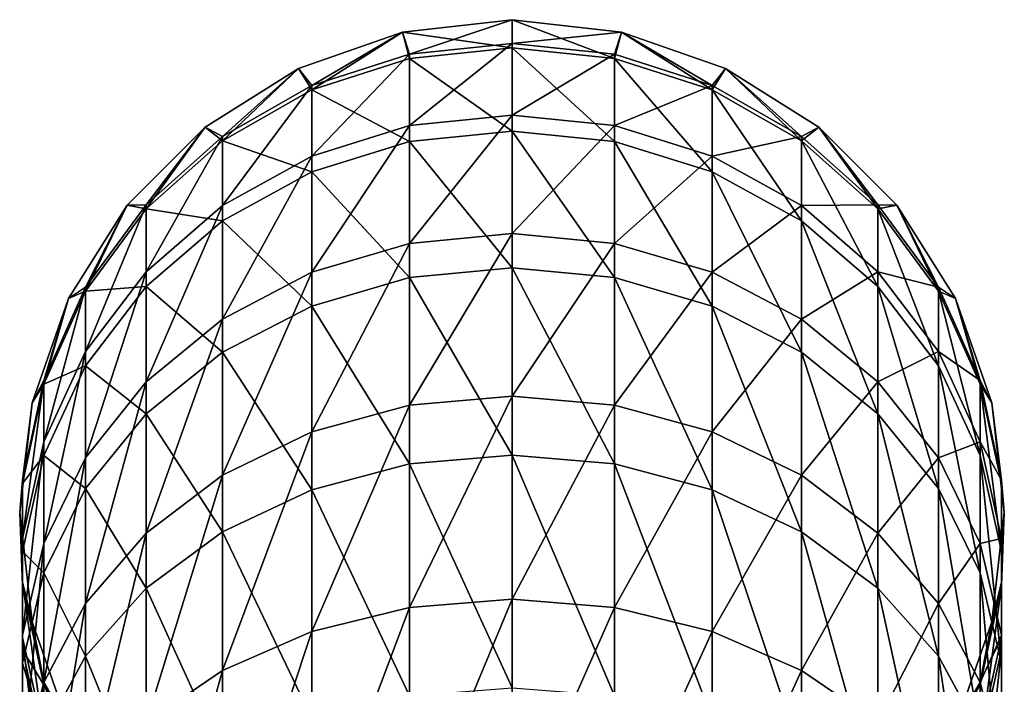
# Model space of a CAD drawing. Header units: millimetres. Extents: x -46 to 86, y -375 to 347.
# Tile 16 of 16: x -12 to 12, y 332 to 347. Entities that reach past the tile are written whole.
import ezdxf

# ---------------------------------------------------------------- set-up
doc = ezdxf.new("R2010")
doc.units = ezdxf.units.MM
doc.header["$LTSCALE"] = 17.087905
for name, color, linetype in [('37', 7, 'CONTINUOUS'), ('38', 7, 'CONTINUOUS'), ('39', 7, 'CONTINUOUS'), ('40', 7, 'CONTINUOUS'), ('41', 7, 'CONTINUOUS'), ('42', 7, 'CONTINUOUS')]:
    doc.layers.add(name, color=color, linetype=linetype)

msp = doc.modelspace()

# ---------------------------------------------------------------- linework, layer by layer
at = {"layer": '37', "color": 7, "linetype": 'CONTINUOUS', "true_color": 0xa2afbf}
for points in [[(2.559, 346.862, 44), (0, 346.595, 36.172), (0, 347.15, 44), (2.559, 346.862, 44)], [(2.391, 346.346, 36.208), (0, 346.595, 36.172), (2.559, 346.862, 44), (2.391, 346.346, 36.208)], [(4.677, 345.611, 36.312), (2.391, 346.346, 36.208), (2.559, 346.862, 44), (4.677, 345.611, 36.312)], [(4.99, 346.011, 44), (4.677, 345.611, 36.312), (2.559, 346.862, 44), (4.99, 346.011, 44)], [(2.391, 346.346, 36.208), (0, 344.92, 28.425), (0, 346.595, 36.172), (2.391, 346.346, 36.208)], [(2.391, 344.678, 28.495), (0, 344.92, 28.425), (2.391, 346.346, 36.208), (2.391, 344.678, 28.495)], [(4.677, 345.611, 36.312), (2.391, 344.678, 28.495), (2.391, 346.346, 36.208), (4.677, 345.611, 36.312)], [(6.76, 344.421, 36.482), (4.677, 345.611, 36.312), (4.99, 346.011, 44), (6.76, 344.421, 36.482)], [(7.17, 344.641, 44), (6.76, 344.421, 36.482), (4.99, 346.011, 44), (7.17, 344.641, 44)], [(4.677, 343.965, 28.704), (2.391, 344.678, 28.495), (4.677, 345.611, 36.312), (4.677, 343.965, 28.704)], [(6.76, 344.421, 36.482), (4.677, 343.965, 28.704), (4.677, 345.611, 36.312), (6.76, 344.421, 36.482)], [(2.391, 344.678, 28.495), (0, 342.158, 20.995), (0, 344.92, 28.425), (2.391, 344.678, 28.495)], [(2.391, 341.929, 21.099), (0, 342.158, 20.995), (2.391, 344.678, 28.495), (2.391, 341.929, 21.099)], [(4.677, 343.965, 28.704), (2.391, 341.929, 21.099), (2.391, 344.678, 28.495), (4.677, 343.965, 28.704)], [(8.546, 342.828, 36.709), (6.76, 344.421, 36.482), (7.17, 344.641, 44), (8.546, 342.828, 36.709)], [(8.991, 342.82, 44), (8.546, 342.828, 36.709), (7.17, 344.641, 44), (8.991, 342.82, 44)], [(6.76, 342.812, 29.041), (4.677, 343.965, 28.704), (6.76, 344.421, 36.482), (6.76, 342.812, 29.041)], [(8.546, 342.828, 36.709), (6.76, 342.812, 29.041), (6.76, 344.421, 36.482), (8.546, 342.828, 36.709)], [(4.677, 341.253, 21.407), (2.391, 341.929, 21.099), (4.677, 343.965, 28.704), (4.677, 341.253, 21.407)], [(6.76, 342.812, 29.041), (4.677, 341.253, 21.407), (4.677, 343.965, 28.704), (6.76, 342.812, 29.041)], [(6.76, 340.159, 21.905), (4.677, 341.253, 21.407), (6.76, 342.812, 29.041), (6.76, 340.159, 21.905)], [(8.546, 341.268, 29.493), (6.76, 342.812, 29.041), (8.546, 342.828, 36.709), (8.546, 341.268, 29.493)], [(8.546, 341.268, 29.493), (6.76, 340.159, 21.905), (6.76, 342.812, 29.041), (8.546, 341.268, 29.493)], [(9.959, 340.903, 36.983), (8.546, 341.268, 29.493), (8.546, 342.828, 36.709), (9.959, 340.903, 36.983)], [(9.959, 340.903, 36.983), (8.546, 342.828, 36.709), (8.991, 342.82, 44), (9.959, 340.903, 36.983)], [(10.361, 340.64, 44), (9.959, 340.903, 36.983), (8.991, 342.82, 44), (10.361, 340.64, 44)], [(2.391, 341.929, 21.099), (0, 338.365, 14.034), (0, 342.158, 20.995), (2.391, 341.929, 21.099)], [(2.391, 338.154, 14.17), (0, 338.365, 14.034), (2.391, 341.929, 21.099), (2.391, 338.154, 14.17)], [(4.677, 341.253, 21.407), (2.391, 338.154, 14.17), (2.391, 341.929, 21.099), (4.677, 341.253, 21.407)], [(4.677, 337.528, 14.571), (2.391, 338.154, 14.17), (4.677, 341.253, 21.407), (4.677, 337.528, 14.571)], [(6.76, 340.159, 21.905), (4.677, 337.528, 14.571), (4.677, 341.253, 21.407), (6.76, 340.159, 21.905)], [(8.546, 338.695, 22.572), (6.76, 340.159, 21.905), (8.546, 341.268, 29.493), (8.546, 338.695, 22.572)], [(9.959, 339.401, 30.038), (8.546, 338.695, 22.572), (8.546, 341.268, 29.493), (9.959, 339.401, 30.038)], [(9.959, 339.401, 30.038), (8.546, 341.268, 29.493), (9.959, 340.903, 36.983), (9.959, 339.401, 30.038)], [(10.937, 338.728, 37.293), (9.959, 339.401, 30.038), (9.959, 340.903, 36.983), (10.937, 338.728, 37.293)], [(10.937, 338.728, 37.293), (9.959, 340.903, 36.983), (10.361, 340.64, 44), (10.937, 338.728, 37.293)], [(11.212, 338.209, 44), (10.937, 338.728, 37.293), (10.361, 340.64, 44), (11.212, 338.209, 44)], [(6.76, 336.517, 15.22), (4.677, 337.528, 14.571), (6.76, 340.159, 21.905), (6.76, 336.517, 15.22)], [(8.546, 338.695, 22.572), (6.76, 336.517, 15.22), (6.76, 340.159, 21.905), (8.546, 338.695, 22.572)], [(9.959, 336.925, 23.378), (8.546, 338.695, 22.572), (9.959, 339.401, 30.038), (9.959, 336.925, 23.378)], [(10.937, 337.293, 30.655), (9.959, 336.925, 23.378), (9.959, 339.401, 30.038), (10.937, 337.293, 30.655)], [(10.937, 337.293, 30.655), (9.959, 339.401, 30.038), (10.937, 338.728, 37.293), (10.937, 337.293, 30.655)], [(8.546, 335.163, 16.089), (6.76, 336.517, 15.22), (8.546, 338.695, 22.572), (8.546, 335.163, 16.089)], [(9.959, 336.925, 23.378), (8.546, 335.163, 16.089), (8.546, 338.695, 22.572), (9.959, 336.925, 23.378)], [(11.437, 336.4, 37.625), (10.937, 337.293, 30.655), (10.937, 338.728, 37.293), (11.437, 336.4, 37.625)], [(11.437, 336.4, 37.625), (10.937, 338.728, 37.293), (11.212, 338.209, 44), (11.437, 336.4, 37.625)], [(2.391, 338.154, 14.17), (0, 333.62, 7.685), (0, 338.365, 14.034), (2.391, 338.154, 14.17)], [(2.391, 333.43, 7.85), (0, 333.62, 7.685), (2.391, 338.154, 14.17), (2.391, 333.43, 7.85)], [(4.677, 337.528, 14.571), (2.391, 333.43, 7.85), (2.391, 338.154, 14.17), (4.677, 337.528, 14.571)], [(11.5, 335.65, 44), (11.437, 336.4, 37.625), (11.212, 338.209, 44), (11.5, 335.65, 44)], [(4.677, 332.868, 8.336), (2.391, 333.43, 7.85), (4.677, 337.528, 14.571), (4.677, 332.868, 8.336)], [(6.76, 336.517, 15.22), (4.677, 332.868, 8.336), (4.677, 337.528, 14.571), (6.76, 336.517, 15.22)], [(10.937, 334.926, 24.289), (9.959, 336.925, 23.378), (10.937, 337.293, 30.655), (10.937, 334.926, 24.289)], [(11.437, 335.036, 31.315), (10.937, 334.926, 24.289), (10.937, 337.293, 30.655), (11.437, 335.036, 31.315)], [(11.437, 335.036, 31.315), (10.937, 337.293, 30.655), (11.437, 336.4, 37.625), (11.437, 335.036, 31.315)], [(9.959, 333.525, 17.139), (8.546, 335.163, 16.089), (9.959, 336.925, 23.378), (9.959, 333.525, 17.139)], [(10.937, 334.926, 24.289), (9.959, 333.525, 17.139), (9.959, 336.925, 23.378), (10.937, 334.926, 24.289)], [(6.76, 331.959, 9.122), (4.677, 332.868, 8.336), (6.76, 336.517, 15.22), (6.76, 331.959, 9.122)], [(8.546, 335.163, 16.089), (6.76, 331.959, 9.122), (6.76, 336.517, 15.22), (8.546, 335.163, 16.089)], [(11.437, 334.02, 37.964), (11.437, 335.036, 31.315), (11.437, 336.4, 37.625), (11.437, 334.02, 37.964)], [(11.437, 334.02, 37.964), (11.437, 336.4, 37.625), (11.5, 335.65, 44), (11.437, 334.02, 37.964)], [(11.212, 333.091, 44), (11.437, 334.02, 37.964), (11.5, 335.65, 44), (11.212, 333.091, 44)], [(8.546, 330.743, 10.175), (6.76, 331.959, 9.122), (8.546, 335.163, 16.089), (8.546, 330.743, 10.175)], [(9.959, 333.525, 17.139), (8.546, 330.743, 10.175), (8.546, 335.163, 16.089), (9.959, 333.525, 17.139)], [(10.937, 331.677, 18.325), (9.959, 333.525, 17.139), (10.937, 334.926, 24.289), (10.937, 331.677, 18.325)], [(11.437, 332.786, 25.263), (10.937, 334.926, 24.289), (11.437, 335.036, 31.315), (11.437, 332.786, 25.263)], [(11.437, 332.786, 25.263), (10.937, 331.677, 18.325), (10.937, 334.926, 24.289), (11.437, 332.786, 25.263)], [(11.437, 332.728, 31.989), (11.437, 332.786, 25.263), (11.437, 335.036, 31.315), (11.437, 332.728, 31.989)], [(11.437, 332.728, 31.989), (11.437, 335.036, 31.315), (11.437, 334.02, 37.964), (11.437, 332.728, 31.989)], [(10.937, 331.692, 38.295), (11.437, 332.728, 31.989), (11.437, 334.02, 37.964), (10.937, 331.692, 38.295)], [(10.937, 331.692, 38.295), (11.437, 334.02, 37.964), (11.212, 333.091, 44), (10.937, 331.692, 38.295)], [(2.391, 333.43, 7.85), (0, 328.019, 2.077), (0, 333.62, 7.685), (2.391, 333.43, 7.85)], [(9.959, 329.272, 11.448), (8.546, 330.743, 10.175), (9.959, 333.525, 17.139), (9.959, 329.272, 11.448)], [(10.937, 331.677, 18.325), (9.959, 329.272, 11.448), (9.959, 333.525, 17.139), (10.937, 331.677, 18.325)], [(2.391, 327.854, 2.266), (0, 328.019, 2.077), (2.391, 333.43, 7.85), (2.391, 327.854, 2.266)], [(4.677, 332.868, 8.336), (2.391, 327.854, 2.266), (2.391, 333.43, 7.85), (4.677, 332.868, 8.336)], [(10.361, 330.66, 44), (10.937, 331.692, 38.295), (11.212, 333.091, 44), (10.361, 330.66, 44)], [(4.677, 327.367, 2.828), (2.391, 327.854, 2.266), (4.677, 332.868, 8.336), (4.677, 327.367, 2.828)], [(6.76, 331.959, 9.122), (4.677, 327.367, 2.828), (4.677, 332.868, 8.336), (6.76, 331.959, 9.122)], [(11.437, 329.697, 19.595), (10.937, 331.677, 18.325), (11.437, 332.786, 25.263), (11.437, 329.697, 19.595)], [(10.937, 330.471, 32.649), (11.437, 330.598, 26.26), (11.437, 332.728, 31.989), (10.937, 330.471, 32.649)], [(10.937, 330.471, 32.649), (11.437, 332.728, 31.989), (10.937, 331.692, 38.295), (10.937, 330.471, 32.649)], [(11.437, 330.598, 26.26), (11.437, 329.697, 19.595), (11.437, 332.786, 25.263), (11.437, 330.598, 26.26)], [(11.437, 330.598, 26.26), (11.437, 332.786, 25.263), (11.437, 332.728, 31.989), (11.437, 330.598, 26.26)], [(6.76, 326.58, 3.736), (4.677, 327.367, 2.828), (6.76, 331.959, 9.122), (6.76, 326.58, 3.736)], [(8.546, 330.743, 10.175), (6.76, 326.58, 3.736), (6.76, 331.959, 9.122), (8.546, 330.743, 10.175)], [(9.959, 329.518, 38.605), (10.937, 330.471, 32.649), (10.937, 331.692, 38.295), (9.959, 329.518, 38.605)], [(9.959, 329.518, 38.605), (10.937, 331.692, 38.295), (10.361, 330.66, 44), (9.959, 329.518, 38.605)], [(10.937, 327.611, 12.885), (9.959, 329.272, 11.448), (10.937, 331.677, 18.325), (10.937, 327.611, 12.885)], [(11.437, 329.697, 19.595), (10.937, 327.611, 12.885), (10.937, 331.677, 18.325), (11.437, 329.697, 19.595)]]:
    msp.add_3dface(points, dxfattribs=at)
at = {"layer": '38', "color": 7, "linetype": 'CONTINUOUS', "true_color": 0xa2afbf}
for points in [[(0, 347.15, 44), (-2.391, 346.346, 36.208), (-2.559, 346.862, 44), (0, 347.15, 44)], [(0, 347.15, 44), (0, 346.595, 36.172), (-2.391, 346.346, 36.208), (0, 347.15, 44)], [(-2.559, 346.862, 44), (-4.677, 345.611, 36.312), (-4.99, 346.011, 44), (-2.559, 346.862, 44)], [(-2.391, 346.346, 36.208), (-4.677, 345.611, 36.312), (-2.559, 346.862, 44), (-2.391, 346.346, 36.208)], [(0, 346.595, 36.172), (0, 344.92, 28.425), (-2.391, 344.678, 28.495), (0, 346.595, 36.172)], [(0, 346.595, 36.172), (-2.391, 344.678, 28.495), (-2.391, 346.346, 36.208), (0, 346.595, 36.172)], [(-2.391, 344.678, 28.495), (-4.677, 343.965, 28.704), (-2.391, 346.346, 36.208), (-2.391, 344.678, 28.495)], [(-2.391, 346.346, 36.208), (-4.677, 343.965, 28.704), (-4.677, 345.611, 36.312), (-2.391, 346.346, 36.208)], [(-4.99, 346.011, 44), (-6.76, 344.421, 36.482), (-7.17, 344.641, 44), (-4.99, 346.011, 44)], [(-4.677, 345.611, 36.312), (-6.76, 344.421, 36.482), (-4.99, 346.011, 44), (-4.677, 345.611, 36.312)], [(-4.677, 343.965, 28.704), (-6.76, 342.812, 29.041), (-4.677, 345.611, 36.312), (-4.677, 343.965, 28.704)], [(-4.677, 345.611, 36.312), (-6.76, 342.812, 29.041), (-6.76, 344.421, 36.482), (-4.677, 345.611, 36.312)], [(0, 344.92, 28.425), (0, 342.158, 20.995), (-2.391, 341.929, 21.099), (0, 344.92, 28.425)], [(0, 344.92, 28.425), (-2.391, 341.929, 21.099), (-2.391, 344.678, 28.495), (0, 344.92, 28.425)], [(-7.17, 344.641, 44), (-8.546, 342.828, 36.709), (-8.991, 342.82, 44), (-7.17, 344.641, 44)], [(-6.76, 344.421, 36.482), (-8.546, 342.828, 36.709), (-7.17, 344.641, 44), (-6.76, 344.421, 36.482)], [(-2.391, 341.929, 21.099), (-4.677, 341.253, 21.407), (-2.391, 344.678, 28.495), (-2.391, 341.929, 21.099)], [(-2.391, 344.678, 28.495), (-4.677, 341.253, 21.407), (-4.677, 343.965, 28.704), (-2.391, 344.678, 28.495)], [(-6.76, 342.812, 29.041), (-8.546, 341.268, 29.493), (-6.76, 344.421, 36.482), (-6.76, 342.812, 29.041)], [(-6.76, 344.421, 36.482), (-8.546, 341.268, 29.493), (-8.546, 342.828, 36.709), (-6.76, 344.421, 36.482)], [(-4.677, 341.253, 21.407), (-6.76, 340.159, 21.905), (-4.677, 343.965, 28.704), (-4.677, 341.253, 21.407)], [(-4.677, 343.965, 28.704), (-6.76, 340.159, 21.905), (-6.76, 342.812, 29.041), (-4.677, 343.965, 28.704)], [(-8.991, 342.82, 44), (-9.959, 340.903, 36.983), (-10.361, 340.64, 44), (-8.991, 342.82, 44)], [(-8.546, 341.268, 29.493), (-9.959, 339.401, 30.038), (-8.546, 342.828, 36.709), (-8.546, 341.268, 29.493)], [(-8.546, 342.828, 36.709), (-9.959, 339.401, 30.038), (-9.959, 340.903, 36.983), (-8.546, 342.828, 36.709)], [(-8.546, 342.828, 36.709), (-9.959, 340.903, 36.983), (-8.991, 342.82, 44), (-8.546, 342.828, 36.709)], [(-6.76, 340.159, 21.905), (-8.546, 338.695, 22.572), (-6.76, 342.812, 29.041), (-6.76, 340.159, 21.905)], [(-6.76, 342.812, 29.041), (-8.546, 338.695, 22.572), (-8.546, 341.268, 29.493), (-6.76, 342.812, 29.041)], [(0, 342.158, 20.995), (0, 338.365, 14.034), (-2.391, 338.154, 14.17), (0, 342.158, 20.995)], [(0, 342.158, 20.995), (-2.391, 338.154, 14.17), (-2.391, 341.929, 21.099), (0, 342.158, 20.995)], [(-2.391, 338.154, 14.17), (-4.677, 337.528, 14.571), (-2.391, 341.929, 21.099), (-2.391, 338.154, 14.17)], [(-2.391, 341.929, 21.099), (-4.677, 337.528, 14.571), (-4.677, 341.253, 21.407), (-2.391, 341.929, 21.099)], [(-8.546, 338.695, 22.572), (-9.959, 336.925, 23.378), (-8.546, 341.268, 29.493), (-8.546, 338.695, 22.572)], [(-8.546, 341.268, 29.493), (-9.959, 336.925, 23.378), (-9.959, 339.401, 30.038), (-8.546, 341.268, 29.493)], [(-4.677, 337.528, 14.571), (-6.76, 336.517, 15.22), (-4.677, 341.253, 21.407), (-4.677, 337.528, 14.571)], [(-4.677, 341.253, 21.407), (-6.76, 336.517, 15.22), (-6.76, 340.159, 21.905), (-4.677, 341.253, 21.407)], [(-9.959, 339.401, 30.038), (-10.937, 337.293, 30.655), (-9.959, 340.903, 36.983), (-9.959, 339.401, 30.038)], [(-9.959, 340.903, 36.983), (-10.937, 337.293, 30.655), (-10.937, 338.728, 37.293), (-9.959, 340.903, 36.983)], [(-9.959, 340.903, 36.983), (-10.937, 338.728, 37.293), (-10.361, 340.64, 44), (-9.959, 340.903, 36.983)], [(-10.361, 340.64, 44), (-10.937, 338.728, 37.293), (-11.212, 338.209, 44), (-10.361, 340.64, 44)], [(-6.76, 336.517, 15.22), (-8.546, 335.163, 16.089), (-6.76, 340.159, 21.905), (-6.76, 336.517, 15.22)], [(-6.76, 340.159, 21.905), (-8.546, 335.163, 16.089), (-8.546, 338.695, 22.572), (-6.76, 340.159, 21.905)], [(-9.959, 336.925, 23.378), (-10.937, 334.926, 24.289), (-9.959, 339.401, 30.038), (-9.959, 336.925, 23.378)], [(-9.959, 339.401, 30.038), (-10.937, 334.926, 24.289), (-10.937, 337.293, 30.655), (-9.959, 339.401, 30.038)], [(-10.937, 337.293, 30.655), (-11.437, 335.036, 31.315), (-10.937, 338.728, 37.293), (-10.937, 337.293, 30.655)], [(-10.937, 338.728, 37.293), (-11.437, 335.036, 31.315), (-11.437, 336.4, 37.625), (-10.937, 338.728, 37.293)], [(-10.937, 338.728, 37.293), (-11.437, 336.4, 37.625), (-11.212, 338.209, 44), (-10.937, 338.728, 37.293)], [(-8.546, 335.163, 16.089), (-9.959, 333.525, 17.139), (-8.546, 338.695, 22.572), (-8.546, 335.163, 16.089)], [(-8.546, 338.695, 22.572), (-9.959, 333.525, 17.139), (-9.959, 336.925, 23.378), (-8.546, 338.695, 22.572)], [(0, 338.365, 14.034), (0, 333.62, 7.685), (-2.391, 333.43, 7.85), (0, 338.365, 14.034)], [(0, 338.365, 14.034), (-2.391, 333.43, 7.85), (-2.391, 338.154, 14.17), (0, 338.365, 14.034)], [(-11.212, 338.209, 44), (-11.437, 336.4, 37.625), (-11.5, 335.65, 44), (-11.212, 338.209, 44)], [(-2.391, 333.43, 7.85), (-4.677, 332.868, 8.336), (-2.391, 338.154, 14.17), (-2.391, 333.43, 7.85)], [(-2.391, 338.154, 14.17), (-4.677, 332.868, 8.336), (-4.677, 337.528, 14.571), (-2.391, 338.154, 14.17)], [(-4.677, 332.868, 8.336), (-6.76, 331.959, 9.122), (-4.677, 337.528, 14.571), (-4.677, 332.868, 8.336)], [(-4.677, 337.528, 14.571), (-6.76, 331.959, 9.122), (-6.76, 336.517, 15.22), (-4.677, 337.528, 14.571)], [(-10.937, 334.926, 24.289), (-11.437, 332.786, 25.263), (-10.937, 337.293, 30.655), (-10.937, 334.926, 24.289)], [(-10.937, 337.293, 30.655), (-11.437, 332.786, 25.263), (-11.437, 335.036, 31.315), (-10.937, 337.293, 30.655)], [(-9.959, 333.525, 17.139), (-10.937, 331.677, 18.325), (-9.959, 336.925, 23.378), (-9.959, 333.525, 17.139)], [(-9.959, 336.925, 23.378), (-10.937, 331.677, 18.325), (-10.937, 334.926, 24.289), (-9.959, 336.925, 23.378)], [(-6.76, 331.959, 9.122), (-8.546, 330.743, 10.175), (-6.76, 336.517, 15.22), (-6.76, 331.959, 9.122)], [(-6.76, 336.517, 15.22), (-8.546, 330.743, 10.175), (-8.546, 335.163, 16.089), (-6.76, 336.517, 15.22)], [(-11.437, 336.4, 37.625), (-11.437, 334.02, 37.964), (-11.5, 335.65, 44), (-11.437, 336.4, 37.625)], [(-11.437, 335.036, 31.315), (-11.437, 332.728, 31.989), (-11.437, 336.4, 37.625), (-11.437, 335.036, 31.315)], [(-11.437, 336.4, 37.625), (-11.437, 332.728, 31.989), (-11.437, 334.02, 37.964), (-11.437, 336.4, 37.625)], [(-11.5, 335.65, 44), (-11.437, 334.02, 37.964), (-11.212, 333.091, 44), (-11.5, 335.65, 44)], [(-8.546, 330.743, 10.175), (-9.959, 329.272, 11.448), (-8.546, 335.163, 16.089), (-8.546, 330.743, 10.175)], [(-8.546, 335.163, 16.089), (-9.959, 329.272, 11.448), (-9.959, 333.525, 17.139), (-8.546, 335.163, 16.089)], [(-11.437, 332.786, 25.263), (-11.437, 330.598, 26.26), (-11.437, 335.036, 31.315), (-11.437, 332.786, 25.263)], [(-11.437, 335.036, 31.315), (-11.437, 330.598, 26.26), (-11.437, 332.728, 31.989), (-11.437, 335.036, 31.315)], [(-10.937, 331.677, 18.325), (-11.437, 329.697, 19.595), (-10.937, 334.926, 24.289), (-10.937, 331.677, 18.325)], [(-10.937, 334.926, 24.289), (-11.437, 329.697, 19.595), (-11.437, 332.786, 25.263), (-10.937, 334.926, 24.289)], [(-11.437, 332.728, 31.989), (-10.937, 330.471, 32.649), (-11.437, 334.02, 37.964), (-11.437, 332.728, 31.989)], [(-11.437, 334.02, 37.964), (-10.937, 330.471, 32.649), (-10.937, 331.692, 38.295), (-11.437, 334.02, 37.964)], [(-11.437, 334.02, 37.964), (-10.937, 331.692, 38.295), (-11.212, 333.091, 44), (-11.437, 334.02, 37.964)], [(-9.959, 329.272, 11.448), (-10.937, 327.611, 12.885), (-9.959, 333.525, 17.139), (-9.959, 329.272, 11.448)], [(-9.959, 333.525, 17.139), (-10.937, 327.611, 12.885), (-10.937, 331.677, 18.325), (-9.959, 333.525, 17.139)], [(0, 333.62, 7.685), (0, 328.019, 2.077), (-2.391, 327.854, 2.266), (0, 333.62, 7.685)], [(0, 333.62, 7.685), (-2.391, 327.854, 2.266), (-2.391, 333.43, 7.85), (0, 333.62, 7.685)], [(-2.391, 327.854, 2.266), (-4.677, 327.367, 2.828), (-2.391, 333.43, 7.85), (-2.391, 327.854, 2.266)], [(-2.391, 333.43, 7.85), (-4.677, 327.367, 2.828), (-4.677, 332.868, 8.336), (-2.391, 333.43, 7.85)], [(-11.212, 333.091, 44), (-10.937, 331.692, 38.295), (-10.361, 330.66, 44), (-11.212, 333.091, 44)], [(-4.677, 327.367, 2.828), (-6.76, 326.58, 3.736), (-4.677, 332.868, 8.336), (-4.677, 327.367, 2.828)], [(-4.677, 332.868, 8.336), (-6.76, 326.58, 3.736), (-6.76, 331.959, 9.122), (-4.677, 332.868, 8.336)], [(-11.437, 329.697, 19.595), (-11.437, 327.674, 20.893), (-11.437, 332.786, 25.263), (-11.437, 329.697, 19.595)], [(-11.437, 332.786, 25.263), (-11.437, 327.674, 20.893), (-11.437, 330.598, 26.26), (-11.437, 332.786, 25.263)], [(-11.437, 330.598, 26.26), (-10.937, 328.458, 27.235), (-11.437, 332.728, 31.989), (-11.437, 330.598, 26.26)], [(-11.437, 332.728, 31.989), (-10.937, 328.458, 27.235), (-10.937, 330.471, 32.649), (-11.437, 332.728, 31.989)], [(-6.76, 326.58, 3.736), (-8.546, 325.525, 4.951), (-6.76, 331.959, 9.122), (-6.76, 326.58, 3.736)], [(-6.76, 331.959, 9.122), (-8.546, 325.525, 4.951), (-8.546, 330.743, 10.175), (-6.76, 331.959, 9.122)], [(-10.937, 327.611, 12.885), (-11.437, 325.833, 14.423), (-10.937, 331.677, 18.325), (-10.937, 327.611, 12.885)], [(-10.937, 331.677, 18.325), (-11.437, 325.833, 14.423), (-11.437, 329.697, 19.595), (-10.937, 331.677, 18.325)], [(-10.937, 330.471, 32.649), (-9.959, 328.363, 33.266), (-10.937, 331.692, 38.295), (-10.937, 330.471, 32.649)], [(-10.937, 331.692, 38.295), (-9.959, 328.363, 33.266), (-9.959, 329.518, 38.605), (-10.937, 331.692, 38.295)], [(-10.937, 331.692, 38.295), (-9.959, 329.518, 38.605), (-10.361, 330.66, 44), (-10.937, 331.692, 38.295)]]:
    msp.add_3dface(points, dxfattribs=at)
at = {"layer": '39', "color": 7, "linetype": 'CONTINUOUS', "true_color": 0xa2afbf}
for points in [[(2.559, 346.862, 44), (0, 347.15, 44), (2.559, 346.862, 175.999), (2.559, 346.862, 44)], [(2.559, 346.862, 175.999), (0, 347.15, 44), (0, 347.15, 175.999), (2.559, 346.862, 175.999)], [(4.99, 346.011, 44), (2.559, 346.862, 44), (4.99, 346.011, 175.999), (4.99, 346.011, 44)], [(4.99, 346.011, 175.999), (2.559, 346.862, 44), (2.559, 346.862, 175.999), (4.99, 346.011, 175.999)], [(7.17, 344.641, 44), (4.99, 346.011, 44), (7.17, 344.641, 175.999), (7.17, 344.641, 44)], [(7.17, 344.641, 175.999), (4.99, 346.011, 44), (4.99, 346.011, 175.999), (7.17, 344.641, 175.999)], [(8.991, 342.82, 44), (7.17, 344.641, 44), (8.991, 342.82, 175.999), (8.991, 342.82, 44)], [(8.991, 342.82, 175.999), (7.17, 344.641, 44), (7.17, 344.641, 175.999), (8.991, 342.82, 175.999)], [(10.361, 340.64, 44), (8.991, 342.82, 44), (10.361, 340.64, 175.999), (10.361, 340.64, 44)], [(10.361, 340.64, 175.999), (8.991, 342.82, 44), (8.991, 342.82, 175.999), (10.361, 340.64, 175.999)], [(11.212, 338.209, 44), (10.361, 340.64, 44), (11.212, 338.209, 175.999), (11.212, 338.209, 44)], [(11.212, 338.209, 175.999), (10.361, 340.64, 44), (10.361, 340.64, 175.999), (11.212, 338.209, 175.999)], [(11.5, 335.65, 44), (11.212, 338.209, 44), (11.5, 335.65, 175.999), (11.5, 335.65, 44)], [(11.5, 335.65, 175.999), (11.212, 338.209, 44), (11.212, 338.209, 175.999), (11.5, 335.65, 175.999)], [(11.212, 333.091, 44), (11.5, 335.65, 44), (11.212, 333.091, 175.999), (11.212, 333.091, 44)], [(11.212, 333.091, 175.999), (11.5, 335.65, 44), (11.5, 335.65, 175.999), (11.212, 333.091, 175.999)], [(10.361, 330.66, 44), (11.212, 333.091, 44), (10.361, 330.66, 175.999), (10.361, 330.66, 44)], [(10.361, 330.66, 175.999), (11.212, 333.091, 44), (11.212, 333.091, 175.999), (10.361, 330.66, 175.999)]]:
    msp.add_3dface(points, dxfattribs=at)
at = {"layer": '40', "color": 7, "linetype": 'CONTINUOUS', "true_color": 0xa2afbf}
for points in [[(0, 347.15, 44), (-2.559, 346.862, 44), (0, 347.15, 175.999), (0, 347.15, 44)], [(0, 347.15, 175.999), (-2.559, 346.862, 44), (-2.559, 346.862, 175.999), (0, 347.15, 175.999)], [(-2.559, 346.862, 44), (-4.99, 346.011, 44), (-2.559, 346.862, 175.999), (-2.559, 346.862, 44)], [(-2.559, 346.862, 175.999), (-4.99, 346.011, 44), (-4.99, 346.011, 175.999), (-2.559, 346.862, 175.999)], [(-4.99, 346.011, 44), (-7.17, 344.641, 44), (-4.99, 346.011, 175.999), (-4.99, 346.011, 44)], [(-4.99, 346.011, 175.999), (-7.17, 344.641, 44), (-7.17, 344.641, 175.999), (-4.99, 346.011, 175.999)], [(-7.17, 344.641, 44), (-8.991, 342.82, 44), (-7.17, 344.641, 175.999), (-7.17, 344.641, 44)], [(-7.17, 344.641, 175.999), (-8.991, 342.82, 44), (-8.991, 342.82, 175.999), (-7.17, 344.641, 175.999)], [(-8.991, 342.82, 44), (-10.361, 340.64, 44), (-8.991, 342.82, 175.999), (-8.991, 342.82, 44)], [(-8.991, 342.82, 175.999), (-10.361, 340.64, 44), (-10.361, 340.64, 175.999), (-8.991, 342.82, 175.999)], [(-10.361, 340.64, 44), (-11.212, 338.209, 44), (-10.361, 340.64, 175.999), (-10.361, 340.64, 44)], [(-10.361, 340.64, 175.999), (-11.212, 338.209, 44), (-11.212, 338.209, 175.999), (-10.361, 340.64, 175.999)], [(-11.212, 338.209, 44), (-11.5, 335.65, 44), (-11.212, 338.209, 175.999), (-11.212, 338.209, 44)], [(-11.212, 338.209, 175.999), (-11.5, 335.65, 44), (-11.5, 335.65, 175.999), (-11.212, 338.209, 175.999)], [(-11.5, 335.65, 44), (-11.212, 333.091, 44), (-11.5, 335.65, 175.999), (-11.5, 335.65, 44)], [(-11.5, 335.65, 175.999), (-11.212, 333.091, 44), (-11.212, 333.091, 175.999), (-11.5, 335.65, 175.999)], [(-11.212, 333.091, 44), (-10.361, 330.66, 44), (-11.212, 333.091, 175.999), (-11.212, 333.091, 44)], [(-11.212, 333.091, 175.999), (-10.361, 330.66, 44), (-10.361, 330.66, 175.999), (-11.212, 333.091, 175.999)]]:
    msp.add_3dface(points, dxfattribs=at)
at = {"layer": '41', "color": 7, "linetype": 'CONTINUOUS', "true_color": 0xa2afbf}
for points in [[(2.559, 346.862, 175.999), (0, 347.15, 175.999), (2.391, 346.248, 184.451), (2.559, 346.862, 175.999)], [(2.391, 346.248, 184.451), (0, 347.15, 175.999), (0, 346.497, 184.489), (2.391, 346.248, 184.451)], [(4.677, 345.514, 184.337), (2.559, 346.862, 175.999), (2.391, 346.248, 184.451), (4.677, 345.514, 184.337)], [(4.99, 346.011, 175.999), (2.559, 346.862, 175.999), (4.677, 345.514, 184.337), (4.99, 346.011, 175.999)], [(2.391, 346.248, 184.451), (0, 346.497, 184.489), (2.391, 344.31, 192.712), (2.391, 346.248, 184.451)], [(2.391, 344.31, 192.712), (0, 346.497, 184.489), (0, 344.55, 192.788), (2.391, 344.31, 192.712)], [(4.677, 345.514, 184.337), (2.391, 346.248, 184.451), (4.677, 343.602, 192.487), (4.677, 345.514, 184.337)], [(4.677, 343.602, 192.487), (2.391, 346.248, 184.451), (2.391, 344.31, 192.712), (4.677, 343.602, 192.487)], [(6.76, 344.326, 184.153), (4.99, 346.011, 175.999), (4.677, 345.514, 184.337), (6.76, 344.326, 184.153)], [(7.17, 344.641, 175.999), (4.99, 346.011, 175.999), (6.76, 344.326, 184.153), (7.17, 344.641, 175.999)], [(6.76, 344.326, 184.153), (4.677, 345.514, 184.337), (6.76, 342.456, 192.124), (6.76, 344.326, 184.153)], [(6.76, 342.456, 192.124), (4.677, 345.514, 184.337), (4.677, 343.602, 192.487), (6.76, 342.456, 192.124)], [(2.391, 344.31, 192.712), (0, 344.55, 192.788), (2.391, 341.129, 200.579), (2.391, 344.31, 192.712)], [(2.391, 341.129, 200.579), (0, 344.55, 192.788), (0, 341.354, 200.691), (2.391, 341.129, 200.579)], [(8.546, 342.736, 183.907), (7.17, 344.641, 175.999), (6.76, 344.326, 184.153), (8.546, 342.736, 183.907)], [(8.991, 342.82, 175.999), (7.17, 344.641, 175.999), (8.546, 342.736, 183.907), (8.991, 342.82, 175.999)], [(8.546, 342.736, 183.907), (6.76, 344.326, 184.153), (8.546, 340.923, 191.637), (8.546, 342.736, 183.907)], [(8.546, 340.923, 191.637), (6.76, 344.326, 184.153), (6.76, 342.456, 192.124), (8.546, 340.923, 191.637)], [(4.677, 343.602, 192.487), (2.391, 344.31, 192.712), (4.677, 340.464, 200.249), (4.677, 343.602, 192.487)], [(4.677, 340.464, 200.249), (2.391, 344.31, 192.712), (2.391, 341.129, 200.579), (4.677, 340.464, 200.249)], [(6.76, 342.456, 192.124), (4.677, 343.602, 192.487), (6.76, 339.387, 199.714), (6.76, 342.456, 192.124)], [(6.76, 339.387, 199.714), (4.677, 343.602, 192.487), (4.677, 340.464, 200.249), (6.76, 339.387, 199.714)], [(9.959, 340.814, 183.61), (8.991, 342.82, 175.999), (8.546, 342.736, 183.907), (9.959, 340.814, 183.61)], [(9.959, 340.814, 183.61), (8.546, 342.736, 183.907), (9.959, 339.069, 191.049), (9.959, 340.814, 183.61)], [(9.959, 339.069, 191.049), (8.546, 342.736, 183.907), (8.546, 340.923, 191.637), (9.959, 339.069, 191.049)], [(10.361, 340.64, 175.999), (8.991, 342.82, 175.999), (9.959, 340.814, 183.61), (10.361, 340.64, 175.999)], [(8.546, 340.923, 191.637), (6.76, 342.456, 192.124), (8.546, 337.947, 198.998), (8.546, 340.923, 191.637)], [(8.546, 337.947, 198.998), (6.76, 342.456, 192.124), (6.76, 339.387, 199.714), (8.546, 337.947, 198.998)], [(2.391, 341.129, 200.579), (0, 341.354, 200.691), (2.391, 336.782, 207.867), (2.391, 341.129, 200.579)], [(2.391, 336.782, 207.867), (0, 341.354, 200.691), (0, 336.987, 208.011), (2.391, 336.782, 207.867)], [(4.677, 340.464, 200.249), (2.391, 341.129, 200.579), (4.677, 336.175, 207.438), (4.677, 340.464, 200.249)], [(4.677, 336.175, 207.438), (2.391, 341.129, 200.579), (2.391, 336.782, 207.867), (4.677, 336.175, 207.438)], [(9.959, 339.069, 191.049), (8.546, 340.923, 191.637), (9.959, 336.205, 198.133), (9.959, 339.069, 191.049)], [(9.959, 336.205, 198.133), (8.546, 340.923, 191.637), (8.546, 337.947, 198.998), (9.959, 336.205, 198.133)], [(10.937, 338.644, 183.274), (10.361, 340.64, 175.999), (9.959, 340.814, 183.61), (10.937, 338.644, 183.274)], [(10.937, 338.644, 183.274), (9.959, 340.814, 183.61), (10.937, 336.976, 190.384), (10.937, 338.644, 183.274)], [(10.937, 336.976, 190.384), (9.959, 340.814, 183.61), (9.959, 339.069, 191.049), (10.937, 336.976, 190.384)], [(11.212, 338.209, 175.999), (10.361, 340.64, 175.999), (10.937, 338.644, 183.274), (11.212, 338.209, 175.999)], [(6.76, 339.387, 199.714), (4.677, 340.464, 200.249), (6.76, 335.193, 206.745), (6.76, 339.387, 199.714)], [(6.76, 335.193, 206.745), (4.677, 340.464, 200.249), (4.677, 336.175, 207.438), (6.76, 335.193, 206.745)], [(8.546, 337.947, 198.998), (6.76, 339.387, 199.714), (8.546, 333.879, 205.817), (8.546, 337.947, 198.998)], [(8.546, 333.879, 205.817), (6.76, 339.387, 199.714), (6.76, 335.193, 206.745), (8.546, 333.879, 205.817)], [(10.937, 336.976, 190.384), (9.959, 339.069, 191.049), (10.937, 334.238, 197.156), (10.937, 336.976, 190.384)], [(10.937, 334.238, 197.156), (9.959, 339.069, 191.049), (9.959, 336.205, 198.133), (10.937, 334.238, 197.156)], [(11.437, 336.32, 182.914), (11.212, 338.209, 175.999), (10.937, 338.644, 183.274), (11.437, 336.32, 182.914)], [(11.437, 336.32, 182.914), (10.937, 338.644, 183.274), (11.437, 334.734, 189.673), (11.437, 336.32, 182.914)], [(11.437, 334.734, 189.673), (10.937, 338.644, 183.274), (10.937, 336.976, 190.384), (11.437, 334.734, 189.673)], [(11.5, 335.65, 175.999), (11.212, 338.209, 175.999), (11.437, 336.32, 182.914), (11.5, 335.65, 175.999)], [(9.959, 336.205, 198.133), (8.546, 337.947, 198.998), (9.959, 332.29, 204.695), (9.959, 336.205, 198.133)], [(9.959, 332.29, 204.695), (8.546, 337.947, 198.998), (8.546, 333.879, 205.817), (9.959, 332.29, 204.695)], [(2.391, 336.782, 207.867), (0, 336.987, 208.011), (2.391, 331.369, 214.402), (2.391, 336.782, 207.867)], [(2.391, 331.369, 214.402), (0, 336.987, 208.011), (0, 331.55, 214.577), (2.391, 331.369, 214.402)], [(11.437, 334.734, 189.673), (10.937, 336.976, 190.384), (11.437, 332.132, 196.109), (11.437, 334.734, 189.673)], [(11.437, 332.132, 196.109), (10.937, 336.976, 190.384), (10.937, 334.238, 197.156), (11.437, 332.132, 196.109)], [(4.677, 336.175, 207.438), (2.391, 336.782, 207.867), (4.677, 330.835, 213.886), (4.677, 336.175, 207.438)], [(4.677, 330.835, 213.886), (2.391, 336.782, 207.867), (2.391, 331.369, 214.402), (4.677, 330.835, 213.886)], [(11.437, 333.944, 182.546), (11.5, 335.65, 175.999), (11.437, 336.32, 182.914), (11.437, 333.944, 182.546)], [(11.437, 333.944, 182.546), (11.437, 336.32, 182.914), (11.437, 332.443, 188.946), (11.437, 333.944, 182.546)], [(11.437, 332.443, 188.946), (11.437, 336.32, 182.914), (11.437, 334.734, 189.673), (11.437, 332.443, 188.946)], [(6.76, 335.193, 206.745), (4.677, 336.175, 207.438), (6.76, 329.971, 213.05), (6.76, 335.193, 206.745)], [(6.76, 329.971, 213.05), (4.677, 336.175, 207.438), (4.677, 330.835, 213.886), (6.76, 329.971, 213.05)], [(10.937, 334.238, 197.156), (9.959, 336.205, 198.133), (10.937, 330.496, 203.428), (10.937, 334.238, 197.156)], [(10.937, 330.496, 203.428), (9.959, 336.205, 198.133), (9.959, 332.29, 204.695), (10.937, 330.496, 203.428)], [(11.212, 333.091, 175.999), (11.5, 335.65, 175.999), (11.437, 333.944, 182.546), (11.212, 333.091, 175.999)], [(8.546, 333.879, 205.817), (6.76, 335.193, 206.745), (8.546, 328.814, 211.932), (8.546, 333.879, 205.817)], [(8.546, 328.814, 211.932), (6.76, 335.193, 206.745), (6.76, 329.971, 213.05), (8.546, 328.814, 211.932)], [(11.437, 332.443, 188.946), (11.437, 334.734, 189.673), (11.437, 329.979, 195.04), (11.437, 332.443, 188.946)], [(11.437, 329.979, 195.04), (11.437, 334.734, 189.673), (11.437, 332.132, 196.109), (11.437, 329.979, 195.04)], [(11.437, 332.132, 196.109), (10.937, 334.238, 197.156), (11.437, 328.575, 202.072), (11.437, 332.132, 196.109)], [(11.437, 328.575, 202.072), (10.937, 334.238, 197.156), (10.937, 330.496, 203.428), (11.437, 328.575, 202.072)], [(9.959, 332.29, 204.695), (8.546, 333.879, 205.817), (9.959, 327.416, 210.58), (9.959, 332.29, 204.695)], [(9.959, 327.416, 210.58), (8.546, 333.879, 205.817), (8.546, 328.814, 211.932), (9.959, 327.416, 210.58)], [(10.937, 331.62, 182.186), (11.212, 333.091, 175.999), (11.437, 333.944, 182.546), (10.937, 331.62, 182.186)], [(10.937, 331.62, 182.186), (11.437, 333.944, 182.546), (10.937, 330.201, 188.234), (10.937, 331.62, 182.186)], [(10.937, 330.201, 188.234), (11.437, 333.944, 182.546), (11.437, 332.443, 188.946), (10.937, 330.201, 188.234)], [(10.361, 330.66, 175.999), (11.212, 333.091, 175.999), (10.937, 331.62, 182.186), (10.361, 330.66, 175.999)], [(10.937, 330.201, 188.234), (11.437, 332.443, 188.946), (10.937, 327.873, 193.994), (10.937, 330.201, 188.234)], [(10.937, 327.873, 193.994), (11.437, 332.443, 188.946), (11.437, 329.979, 195.04), (10.937, 327.873, 193.994)], [(10.937, 330.496, 203.428), (9.959, 332.29, 204.695), (10.937, 325.837, 209.053), (10.937, 330.496, 203.428)], [(10.937, 325.837, 209.053), (9.959, 332.29, 204.695), (9.959, 327.416, 210.58), (10.937, 325.837, 209.053)], [(11.437, 329.979, 195.04), (11.437, 332.132, 196.109), (11.437, 326.611, 200.685), (11.437, 329.979, 195.04)], [(11.437, 326.611, 200.685), (11.437, 332.132, 196.109), (11.437, 328.575, 202.072), (11.437, 326.611, 200.685)]]:
    msp.add_3dface(points, dxfattribs=at)
at = {"layer": '42', "color": 7, "linetype": 'CONTINUOUS', "true_color": 0xa2afbf}
for points in [[(0, 347.15, 175.999), (-2.559, 346.862, 175.999), (0, 346.497, 184.489), (0, 347.15, 175.999)], [(-2.559, 346.862, 175.999), (-4.99, 346.011, 175.999), (-4.677, 345.514, 184.337), (-2.559, 346.862, 175.999)], [(-2.391, 346.248, 184.451), (-2.559, 346.862, 175.999), (-4.677, 345.514, 184.337), (-2.391, 346.248, 184.451)], [(0, 346.497, 184.489), (-2.559, 346.862, 175.999), (-2.391, 346.248, 184.451), (0, 346.497, 184.489)], [(0, 344.55, 192.788), (0, 346.497, 184.489), (-2.391, 346.248, 184.451), (0, 344.55, 192.788)], [(-2.391, 346.248, 184.451), (-4.677, 345.514, 184.337), (-2.391, 344.31, 192.712), (-2.391, 346.248, 184.451)], [(0, 344.55, 192.788), (-2.391, 346.248, 184.451), (-2.391, 344.31, 192.712), (0, 344.55, 192.788)], [(-4.99, 346.011, 175.999), (-7.17, 344.641, 175.999), (-6.76, 344.326, 184.153), (-4.99, 346.011, 175.999)], [(-4.677, 345.514, 184.337), (-4.99, 346.011, 175.999), (-6.76, 344.326, 184.153), (-4.677, 345.514, 184.337)], [(-4.677, 345.514, 184.337), (-6.76, 344.326, 184.153), (-4.677, 343.602, 192.487), (-4.677, 345.514, 184.337)], [(-2.391, 344.31, 192.712), (-4.677, 345.514, 184.337), (-4.677, 343.602, 192.487), (-2.391, 344.31, 192.712)], [(-7.17, 344.641, 175.999), (-8.991, 342.82, 175.999), (-8.546, 342.736, 183.907), (-7.17, 344.641, 175.999)], [(-6.76, 344.326, 184.153), (-7.17, 344.641, 175.999), (-8.546, 342.736, 183.907), (-6.76, 344.326, 184.153)], [(0, 341.354, 200.691), (0, 344.55, 192.788), (-2.391, 344.31, 192.712), (0, 341.354, 200.691)], [(-6.76, 344.326, 184.153), (-8.546, 342.736, 183.907), (-6.76, 342.456, 192.124), (-6.76, 344.326, 184.153)], [(-4.677, 343.602, 192.487), (-6.76, 344.326, 184.153), (-6.76, 342.456, 192.124), (-4.677, 343.602, 192.487)], [(-2.391, 344.31, 192.712), (-4.677, 343.602, 192.487), (-2.391, 341.129, 200.579), (-2.391, 344.31, 192.712)], [(0, 341.354, 200.691), (-2.391, 344.31, 192.712), (-2.391, 341.129, 200.579), (0, 341.354, 200.691)], [(-4.677, 343.602, 192.487), (-6.76, 342.456, 192.124), (-4.677, 340.464, 200.249), (-4.677, 343.602, 192.487)], [(-2.391, 341.129, 200.579), (-4.677, 343.602, 192.487), (-4.677, 340.464, 200.249), (-2.391, 341.129, 200.579)], [(-8.991, 342.82, 175.999), (-10.361, 340.64, 175.999), (-9.959, 340.814, 183.61), (-8.991, 342.82, 175.999)], [(-8.546, 342.736, 183.907), (-8.991, 342.82, 175.999), (-9.959, 340.814, 183.61), (-8.546, 342.736, 183.907)], [(-8.546, 342.736, 183.907), (-9.959, 340.814, 183.61), (-8.546, 340.923, 191.637), (-8.546, 342.736, 183.907)], [(-6.76, 342.456, 192.124), (-8.546, 342.736, 183.907), (-8.546, 340.923, 191.637), (-6.76, 342.456, 192.124)], [(-6.76, 342.456, 192.124), (-8.546, 340.923, 191.637), (-6.76, 339.387, 199.714), (-6.76, 342.456, 192.124)], [(-4.677, 340.464, 200.249), (-6.76, 342.456, 192.124), (-6.76, 339.387, 199.714), (-4.677, 340.464, 200.249)], [(0, 336.987, 208.011), (0, 341.354, 200.691), (-2.391, 341.129, 200.579), (0, 336.987, 208.011)], [(-2.391, 341.129, 200.579), (-4.677, 340.464, 200.249), (-2.391, 336.782, 207.867), (-2.391, 341.129, 200.579)], [(0, 336.987, 208.011), (-2.391, 341.129, 200.579), (-2.391, 336.782, 207.867), (0, 336.987, 208.011)], [(-8.546, 340.923, 191.637), (-9.959, 340.814, 183.61), (-9.959, 339.069, 191.049), (-8.546, 340.923, 191.637)], [(-8.546, 340.923, 191.637), (-9.959, 339.069, 191.049), (-8.546, 337.947, 198.998), (-8.546, 340.923, 191.637)], [(-6.76, 339.387, 199.714), (-8.546, 340.923, 191.637), (-8.546, 337.947, 198.998), (-6.76, 339.387, 199.714)], [(-10.361, 340.64, 175.999), (-11.212, 338.209, 175.999), (-10.937, 338.644, 183.274), (-10.361, 340.64, 175.999)], [(-9.959, 340.814, 183.61), (-10.361, 340.64, 175.999), (-10.937, 338.644, 183.274), (-9.959, 340.814, 183.61)], [(-9.959, 340.814, 183.61), (-10.937, 338.644, 183.274), (-9.959, 339.069, 191.049), (-9.959, 340.814, 183.61)], [(-4.677, 340.464, 200.249), (-6.76, 339.387, 199.714), (-4.677, 336.175, 207.438), (-4.677, 340.464, 200.249)], [(-2.391, 336.782, 207.867), (-4.677, 340.464, 200.249), (-4.677, 336.175, 207.438), (-2.391, 336.782, 207.867)], [(-6.76, 339.387, 199.714), (-8.546, 337.947, 198.998), (-6.76, 335.193, 206.745), (-6.76, 339.387, 199.714)], [(-4.677, 336.175, 207.438), (-6.76, 339.387, 199.714), (-6.76, 335.193, 206.745), (-4.677, 336.175, 207.438)], [(-9.959, 339.069, 191.049), (-10.937, 338.644, 183.274), (-10.937, 336.976, 190.384), (-9.959, 339.069, 191.049)], [(-9.959, 339.069, 191.049), (-10.937, 336.976, 190.384), (-9.959, 336.205, 198.133), (-9.959, 339.069, 191.049)], [(-8.546, 337.947, 198.998), (-9.959, 339.069, 191.049), (-9.959, 336.205, 198.133), (-8.546, 337.947, 198.998)], [(-10.937, 338.644, 183.274), (-11.212, 338.209, 175.999), (-11.437, 336.32, 182.914), (-10.937, 338.644, 183.274)], [(-10.937, 338.644, 183.274), (-11.437, 336.32, 182.914), (-10.937, 336.976, 190.384), (-10.937, 338.644, 183.274)], [(-11.212, 338.209, 175.999), (-11.5, 335.65, 175.999), (-11.437, 336.32, 182.914), (-11.212, 338.209, 175.999)], [(-8.546, 337.947, 198.998), (-9.959, 336.205, 198.133), (-8.546, 333.879, 205.817), (-8.546, 337.947, 198.998)], [(-6.76, 335.193, 206.745), (-8.546, 337.947, 198.998), (-8.546, 333.879, 205.817), (-6.76, 335.193, 206.745)], [(-10.937, 336.976, 190.384), (-11.437, 336.32, 182.914), (-11.437, 334.734, 189.673), (-10.937, 336.976, 190.384)], [(-10.937, 336.976, 190.384), (-11.437, 334.734, 189.673), (-10.937, 334.238, 197.156), (-10.937, 336.976, 190.384)], [(-9.959, 336.205, 198.133), (-10.937, 336.976, 190.384), (-10.937, 334.238, 197.156), (-9.959, 336.205, 198.133)], [(0, 331.55, 214.577), (0, 336.987, 208.011), (-2.391, 336.782, 207.867), (0, 331.55, 214.577)], [(-2.391, 336.782, 207.867), (-4.677, 336.175, 207.438), (-2.391, 331.369, 214.402), (-2.391, 336.782, 207.867)], [(0, 331.55, 214.577), (-2.391, 336.782, 207.867), (-2.391, 331.369, 214.402), (0, 331.55, 214.577)], [(-11.437, 336.32, 182.914), (-11.5, 335.65, 175.999), (-11.437, 333.944, 182.546), (-11.437, 336.32, 182.914)], [(-11.437, 336.32, 182.914), (-11.437, 333.944, 182.546), (-11.437, 334.734, 189.673), (-11.437, 336.32, 182.914)], [(-9.959, 336.205, 198.133), (-10.937, 334.238, 197.156), (-9.959, 332.29, 204.695), (-9.959, 336.205, 198.133)], [(-8.546, 333.879, 205.817), (-9.959, 336.205, 198.133), (-9.959, 332.29, 204.695), (-8.546, 333.879, 205.817)], [(-4.677, 336.175, 207.438), (-6.76, 335.193, 206.745), (-4.677, 330.835, 213.886), (-4.677, 336.175, 207.438)], [(-2.391, 331.369, 214.402), (-4.677, 336.175, 207.438), (-4.677, 330.835, 213.886), (-2.391, 331.369, 214.402)], [(-11.5, 335.65, 175.999), (-11.212, 333.091, 175.999), (-11.437, 333.944, 182.546), (-11.5, 335.65, 175.999)], [(-6.76, 335.193, 206.745), (-8.546, 333.879, 205.817), (-6.76, 329.971, 213.05), (-6.76, 335.193, 206.745)], [(-4.677, 330.835, 213.886), (-6.76, 335.193, 206.745), (-6.76, 329.971, 213.05), (-4.677, 330.835, 213.886)], [(-11.437, 334.734, 189.673), (-11.437, 333.944, 182.546), (-11.437, 332.443, 188.946), (-11.437, 334.734, 189.673)], [(-11.437, 334.734, 189.673), (-11.437, 332.443, 188.946), (-11.437, 332.132, 196.109), (-11.437, 334.734, 189.673)], [(-10.937, 334.238, 197.156), (-11.437, 334.734, 189.673), (-11.437, 332.132, 196.109), (-10.937, 334.238, 197.156)], [(-10.937, 334.238, 197.156), (-11.437, 332.132, 196.109), (-10.937, 330.496, 203.428), (-10.937, 334.238, 197.156)], [(-9.959, 332.29, 204.695), (-10.937, 334.238, 197.156), (-10.937, 330.496, 203.428), (-9.959, 332.29, 204.695)], [(-11.437, 333.944, 182.546), (-11.212, 333.091, 175.999), (-10.937, 331.62, 182.186), (-11.437, 333.944, 182.546)], [(-11.437, 333.944, 182.546), (-10.937, 331.62, 182.186), (-11.437, 332.443, 188.946), (-11.437, 333.944, 182.546)], [(-8.546, 333.879, 205.817), (-9.959, 332.29, 204.695), (-8.546, 328.814, 211.932), (-8.546, 333.879, 205.817)], [(-6.76, 329.971, 213.05), (-8.546, 333.879, 205.817), (-8.546, 328.814, 211.932), (-6.76, 329.971, 213.05)], [(-11.212, 333.091, 175.999), (-10.361, 330.66, 175.999), (-10.937, 331.62, 182.186), (-11.212, 333.091, 175.999)], [(-11.437, 332.443, 188.946), (-10.937, 331.62, 182.186), (-10.937, 330.201, 188.234), (-11.437, 332.443, 188.946)], [(-11.437, 332.443, 188.946), (-10.937, 330.201, 188.234), (-11.437, 329.979, 195.04), (-11.437, 332.443, 188.946)], [(-11.437, 332.132, 196.109), (-11.437, 332.443, 188.946), (-11.437, 329.979, 195.04), (-11.437, 332.132, 196.109)], [(-11.437, 332.132, 196.109), (-11.437, 329.979, 195.04), (-11.437, 328.575, 202.072), (-11.437, 332.132, 196.109)], [(-10.937, 330.496, 203.428), (-11.437, 332.132, 196.109), (-11.437, 328.575, 202.072), (-10.937, 330.496, 203.428)], [(-9.959, 332.29, 204.695), (-10.937, 330.496, 203.428), (-9.959, 327.416, 210.58), (-9.959, 332.29, 204.695)], [(-8.546, 328.814, 211.932), (-9.959, 332.29, 204.695), (-9.959, 327.416, 210.58), (-8.546, 328.814, 211.932)]]:
    msp.add_3dface(points, dxfattribs=at)

doc.saveas('drawing.dxf')
